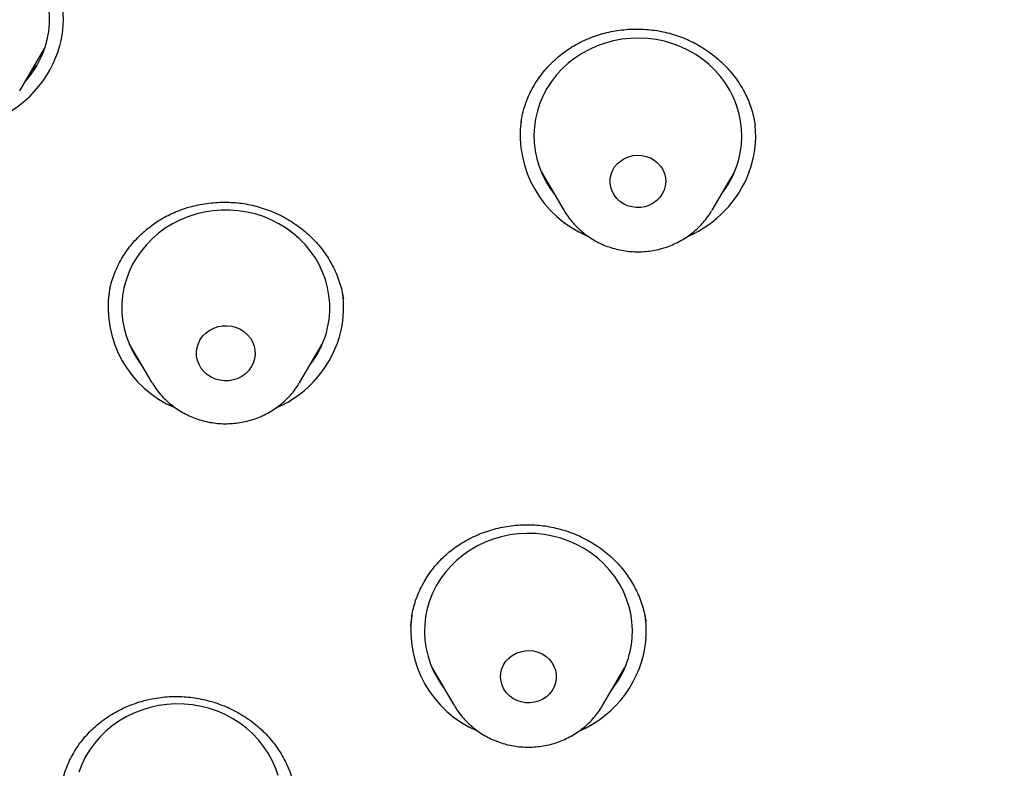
# Model space of a CAD drawing. Header units: millimetres. Extents: x 8 to 789, y 12 to 2370.
# Tile 66 of 85: x 340 to 354, y 2192 to 2203. Entities that reach past the tile are written whole.
import ezdxf

# ---------------------------------------------------------------- set-up
doc = ezdxf.new("R2010")
doc.units = ezdxf.units.MM

msp = doc.modelspace()

# ---------------------------------------------------------------- linework, layer by layer
at = {"color": 7, "linetype": 'Continuous', "lineweight": 30}
for p, q in [((339.798, 2202.132), (340.157, 2202.742)), ((350.408, 2201.633), (350.407, 2201.639)), ((347.324, 2200.957), (347.646, 2200.41)), ((349.786, 2200.41), (350.108, 2200.957)), ((347.415, 2200.802), (347.387, 2200.829)), ((350.034, 2200.814), (350.007, 2200.786)), ((347.65, 2200.404), (347.646, 2200.41)), ((341.379, 2198.479), (341.701, 2197.932)), ((343.841, 2197.932), (344.163, 2198.479)), ((341.472, 2198.321), (341.452, 2198.341)), ((344.084, 2198.33), (344.062, 2198.308)), ((341.705, 2197.925), (341.701, 2197.932)), ((343.841, 2197.932), (343.832, 2197.918)), ((345.452, 2194.538), (345.435, 2194.417)), ((348.832, 2194.479), (348.831, 2194.491)), ((345.745, 2193.816), (346.067, 2193.27)), ((348.206, 2193.27), (348.529, 2193.816)), ((345.835, 2193.663), (345.818, 2193.679)), ((348.447, 2193.666), (348.429, 2193.647))]:
    msp.add_line(p, q, dxfattribs=at)
at = {"color": 7, "linetype": 'Continuous', "lineweight": 30, "flags": 128}
for points in [[(340.163, 2202.761), (340.194, 2202.873), (340.216, 2202.988), (340.226, 2203.104), (340.227, 2203.221), (340.217, 2203.337), (340.198, 2203.452), (340.168, 2203.565), (340.128, 2203.675), (340.079, 2203.782), (340.021, 2203.885), (339.953, 2203.983), (339.878, 2204.075), (339.794, 2204.161)], [(350.129, 2201.01), (350.166, 2201.122), (350.193, 2201.235), (350.209, 2201.351), (350.216, 2201.467), (350.212, 2201.584), (350.198, 2201.699), (350.174, 2201.814), (350.14, 2201.926), (350.096, 2202.035), (350.043, 2202.14), (349.98, 2202.241), (349.909, 2202.336), (349.83, 2202.426), (349.744, 2202.509), (349.65, 2202.585), (349.55, 2202.654), (349.444, 2202.715), (349.333, 2202.767), (349.218, 2202.811), (349.1, 2202.845), (348.979, 2202.87), (348.856, 2202.886), (348.732, 2202.892), (348.608, 2202.888), (348.485, 2202.875), (348.363, 2202.853), (348.244, 2202.82), (348.128, 2202.779), (348.016, 2202.729), (347.909, 2202.671), (347.807, 2202.604), (347.712, 2202.53), (347.623, 2202.448), (347.542, 2202.36), (347.469, 2202.266), (347.404, 2202.167), (347.349, 2202.063), (347.302, 2201.955), (347.266, 2201.843), (347.239, 2201.729), (347.222, 2201.614), (347.216, 2201.498), (347.22, 2201.381), (347.234, 2201.265), (347.258, 2201.151), (347.292, 2201.039), (347.336, 2200.93), (347.389, 2200.825), (347.451, 2200.724), (347.503, 2200.653)], [(349.094, 2200.699), (349.068, 2200.644), (349.032, 2200.593), (348.989, 2200.548), (348.938, 2200.511), (348.881, 2200.482), (348.82, 2200.461), (348.757, 2200.45), (348.692, 2200.449), (348.628, 2200.457), (348.566, 2200.475), (348.508, 2200.502), (348.456, 2200.538), (348.41, 2200.581), (348.372, 2200.63), (348.343, 2200.685), (348.324, 2200.743), (348.315, 2200.803), (348.316, 2200.863), (348.328, 2200.923), (348.349, 2200.98), (348.38, 2201.034), (348.42, 2201.082), (348.468, 2201.123), (348.522, 2201.156), (348.581, 2201.181), (348.643, 2201.197), (348.707, 2201.203), (348.772, 2201.2), (348.835, 2201.186), (348.895, 2201.164), (348.95, 2201.132), (349, 2201.093), (349.042, 2201.047), (349.075, 2200.995), (349.099, 2200.938), (349.114, 2200.879), (349.118, 2200.819), (349.111, 2200.758), (349.094, 2200.699)], [(344.24, 2198.717), (344.26, 2198.832), (344.27, 2198.949), (344.27, 2199.065), (344.259, 2199.181), (344.238, 2199.296), (344.208, 2199.409), (344.167, 2199.519), (344.117, 2199.626), (344.058, 2199.728), (343.99, 2199.825), (343.914, 2199.917), (343.83, 2200.003), (343.738, 2200.081), (343.64, 2200.153), (343.536, 2200.216), (343.427, 2200.272), (343.314, 2200.318), (343.196, 2200.356), (343.076, 2200.384), (342.954, 2200.403), (342.83, 2200.413), (342.706, 2200.412), (342.583, 2200.403), (342.46, 2200.383), (342.34, 2200.354), (342.223, 2200.316), (342.11, 2200.269), (342.001, 2200.214), (341.897, 2200.15), (341.799, 2200.078), (341.708, 2199.999), (341.625, 2199.913), (341.549, 2199.821), (341.481, 2199.724), (341.422, 2199.621), (341.373, 2199.514), (341.333, 2199.404), (341.302, 2199.291), (341.282, 2199.176), (341.272, 2199.06), (341.272, 2198.943), (341.283, 2198.827), (341.303, 2198.712), (341.334, 2198.6), (341.375, 2198.489), (341.425, 2198.383), (341.484, 2198.281), (341.552, 2198.183), (341.558, 2198.174)], [(343.186, 2198.267), (343.167, 2198.207), (343.139, 2198.15), (343.101, 2198.098), (343.056, 2198.053), (343.003, 2198.015), (342.945, 2197.985), (342.882, 2197.963), (342.817, 2197.952), (342.751, 2197.95), (342.685, 2197.958), (342.621, 2197.975), (342.561, 2198.002), (342.506, 2198.037), (342.457, 2198.08), (342.417, 2198.129), (342.385, 2198.184), (342.362, 2198.243), (342.35, 2198.304), (342.348, 2198.367), (342.356, 2198.429), (342.375, 2198.489), (342.403, 2198.545), (342.44, 2198.597), (342.486, 2198.642), (342.539, 2198.681), (342.597, 2198.711), (342.659, 2198.732), (342.725, 2198.743), (342.791, 2198.745), (342.857, 2198.737), (342.921, 2198.72), (342.981, 2198.693), (343.036, 2198.658), (343.085, 2198.615), (343.125, 2198.566), (343.157, 2198.511), (343.18, 2198.452), (343.192, 2198.391), (343.194, 2198.329), (343.186, 2198.267)], [(348.633, 2194.245), (348.637, 2194.362), (348.63, 2194.478), (348.613, 2194.594), (348.585, 2194.707), (348.548, 2194.818), (348.502, 2194.926), (348.445, 2195.03), (348.381, 2195.129), (348.307, 2195.223), (348.226, 2195.311), (348.137, 2195.392), (348.041, 2195.466), (347.939, 2195.533), (347.832, 2195.591), (347.719, 2195.64), (347.603, 2195.681), (347.484, 2195.713), (347.362, 2195.735), (347.239, 2195.748), (347.115, 2195.751), (346.991, 2195.745), (346.869, 2195.728), (346.748, 2195.703), (346.629, 2195.668), (346.514, 2195.624), (346.404, 2195.571), (346.298, 2195.51), (346.198, 2195.441), (346.105, 2195.365), (346.019, 2195.281), (345.94, 2195.191), (345.869, 2195.095), (345.807, 2194.995), (345.754, 2194.889), (345.711, 2194.78), (345.677, 2194.668), (345.654, 2194.554), (345.64, 2194.438), (345.637, 2194.321), (345.644, 2194.205), (345.661, 2194.09), (345.688, 2193.976), (345.725, 2193.865), (345.772, 2193.757), (345.828, 2193.653), (345.893, 2193.554), (345.924, 2193.512)], [(347.538, 2193.659), (347.528, 2193.599), (347.508, 2193.541), (347.479, 2193.487), (347.441, 2193.438), (347.395, 2193.395), (347.342, 2193.36), (347.284, 2193.333), (347.222, 2193.316), (347.158, 2193.308), (347.093, 2193.31), (347.03, 2193.321), (346.969, 2193.342), (346.912, 2193.372), (346.862, 2193.409), (346.818, 2193.454), (346.783, 2193.505), (346.757, 2193.561), (346.741, 2193.62), (346.735, 2193.68), (346.739, 2193.741), (346.754, 2193.8), (346.779, 2193.856), (346.812, 2193.908), (346.855, 2193.954), (346.904, 2193.993), (346.96, 2194.024), (347.02, 2194.046), (347.083, 2194.059), (347.148, 2194.062), (347.212, 2194.056), (347.275, 2194.04), (347.333, 2194.014), (347.387, 2193.98), (347.434, 2193.939), (347.474, 2193.891), (347.504, 2193.837), (347.526, 2193.78), (347.537, 2193.72), (347.538, 2193.659)], [(343.524, 2192.26), (343.486, 2192.371), (343.439, 2192.478), (343.382, 2192.582), (343.316, 2192.681), (343.241, 2192.774), (343.159, 2192.861), (343.069, 2192.941), (342.973, 2193.015), (342.871, 2193.08), (342.763, 2193.138), (342.65, 2193.186), (342.534, 2193.226), (342.414, 2193.257), (342.292, 2193.278), (342.169, 2193.29), (342.045, 2193.292), (341.921, 2193.285), (341.798, 2193.268), (341.678, 2193.241), (341.56, 2193.205), (341.445, 2193.161), (341.335, 2193.107), (341.23, 2193.045), (341.131, 2192.975), (341.038, 2192.898), (340.952, 2192.814), (340.875, 2192.723), (340.805, 2192.627), (340.744, 2192.525), (340.692, 2192.42), (340.649, 2192.31)]]:
    msp.add_lwpolyline(points, dxfattribs=at)
at = {"color": 7, "linetype": 'Continuous', "lineweight": 30}
for centre, radius, start, end in [((338.921, 2203.17), 1.507, 342.0709, 5.577), ((338.792, 2203.236), 1.651, 287.4774, 341.2888), ((338.846, 2203.189), 1.386, 317.8114, 341.9904), ((348.599, 2201.497), 1.581, 172.6131, 246.9772), ((348.907, 2201.483), 1.508, 339.2211, 5.8342), ((348.835, 2201.502), 1.384, 322.1684, 339.2105), ((348.786, 2201.546), 1.645, 293.4733, 338.6557), ((342.652, 2199.017), 1.579, 172.1011, 246.946), ((342.968, 2199.004), 1.503, 347.5153, 8.442), ((342.901, 2199.017), 1.372, 322.1143, 347.388), ((342.858, 2199.048), 1.619, 293.1668, 346.8365), ((347.017, 2194.354), 1.577, 172.0655, 246.8014), ((347.334, 2194.342), 1.502, 355.8382, 8.464), ((347.236, 2194.373), 1.603, 293.2121, 354.9904), ((347.28, 2194.347), 1.357, 321.9893, 355.6898)]:
    msp.add_arc(centre, radius, start, end, dxfattribs=at)
for points, knots in [([(372.391, 2150.436), (371.188, 2150.543), (368.783, 2150.756), (365.225, 2151.419), (361.733, 2152.33), (358.358, 2153.498), (355.12, 2154.901), (352.034, 2156.525), (349.093, 2158.371), (346.315, 2160.429), (343.718, 2162.685), (341.317, 2165.126), (339.127, 2167.736), (337.162, 2170.499), (335.434, 2173.399), (333.953, 2176.418), (332.729, 2179.536), (331.769, 2182.735), (331.079, 2185.995), (330.663, 2189.295), (330.524, 2192.617), (330.663, 2195.938), (331.079, 2199.238), (331.769, 2202.498), (332.729, 2205.697), (333.953, 2208.815), (335.434, 2211.834), (337.162, 2214.734), (339.127, 2217.497), (341.317, 2220.108), (343.718, 2222.548), (346.315, 2224.804), (349.093, 2226.862), (352.034, 2228.709), (355.12, 2230.333), (358.332, 2231.724), (361.65, 2232.874), (365.054, 2233.777), (368.523, 2234.425), (372.036, 2234.816), (375.57, 2234.946), (379.105, 2234.816), (382.617, 2234.425), (386.086, 2233.777), (389.49, 2232.874), (392.809, 2231.724), (396.021, 2230.333), (399.107, 2228.709), (402.048, 2226.862), (404.825, 2224.804), (407.423, 2222.548), (409.824, 2220.108), (412.013, 2217.497), (413.979, 2214.734), (415.707, 2211.834), (417.188, 2208.815), (418.412, 2205.697), (419.372, 2202.498), (420.062, 2199.238), (420.478, 2195.938), (420.617, 2192.617), (420.478, 2189.295), (420.062, 2185.995), (419.372, 2182.735), (418.412, 2179.536), (417.188, 2176.418), (415.707, 2173.399), (413.979, 2170.499), (412.013, 2167.736), (409.824, 2165.126), (407.423, 2162.685), (404.825, 2160.429), (402.048, 2158.371), (399.107, 2156.525), (396.021, 2154.901), (392.782, 2153.498), (389.407, 2152.33), (385.915, 2151.419), (382.357, 2150.756), (379.952, 2150.543), (378.75, 2150.436)], [0, 0, 0, 0, 0.013106, 0.026212, 0.039318, 0.052424, 0.065212, 0.078, 0.090788, 0.103576, 0.116364, 0.129151, 0.141939, 0.154727, 0.167515, 0.180303, 0.193091, 0.205879, 0.218667, 0.231454, 0.244242, 0.25703, 0.269818, 0.282606, 0.295394, 0.308182, 0.32097, 0.333758, 0.346545, 0.359333, 0.372121, 0.384909, 0.397697, 0.410485, 0.423273, 0.436061, 0.448848, 0.461636, 0.474424, 0.487212, 0.5, 0.512788, 0.525576, 0.538364, 0.551152, 0.563939, 0.576727, 0.589515, 0.602303, 0.615091, 0.627879, 0.640667, 0.653455, 0.666242, 0.67903, 0.691818, 0.704606, 0.717394, 0.730182, 0.74297, 0.755758, 0.768546, 0.781333, 0.794121, 0.806909, 0.819697, 0.832485, 0.845273, 0.858061, 0.870849, 0.883636, 0.896424, 0.909212, 0.922, 0.934788, 0.947576, 0.960682, 0.973788, 0.986894, 1, 1, 1, 1]), ([(347.107, 2201.978), (347.114, 2201.995), (347.134, 2202.048), (347.175, 2202.134), (347.233, 2202.236), (347.299, 2202.334), (347.373, 2202.428), (347.454, 2202.517), (347.543, 2202.601), (347.637, 2202.678), (347.738, 2202.748), (347.842, 2202.81), (347.951, 2202.865), (348.063, 2202.911), (348.179, 2202.95), (348.298, 2202.98), (348.42, 2203.002), (348.545, 2203.017), (348.671, 2203.023), (348.798, 2203.02), (348.925, 2203.009), (349.049, 2202.99), (349.17, 2202.962), (349.288, 2202.927), (349.402, 2202.883), (349.512, 2202.832), (349.62, 2202.772), (349.724, 2202.705), (349.823, 2202.631), (349.916, 2202.55), (350.003, 2202.464), (350.083, 2202.372), (350.155, 2202.275), (350.219, 2202.174), (350.275, 2202.07), (350.322, 2201.963), (350.36, 2201.853), (350.39, 2201.744), (350.402, 2201.672), (350.408, 2201.639)], [0, 0, 0, 0, 0.01307, 0.040357, 0.067797, 0.09544, 0.123246, 0.151159, 0.179115, 0.207019, 0.234796, 0.262378, 0.289711, 0.316749, 0.343625, 0.370738, 0.398183, 0.425882, 0.453738, 0.481642, 0.509448, 0.537045, 0.564341, 0.591268, 0.617956, 0.644952, 0.672235, 0.69977, 0.727491, 0.755324, 0.783194, 0.811002, 0.838688, 0.866207, 0.893545, 0.920759, 0.948149, 0.975769, 1, 1, 1, 1]), ([(340.044, 2202.499), (340.026, 2202.48), (340.003, 2202.456), (339.978, 2202.434), (339.973, 2202.429)], [0, 0, 0, 0, 0.792197, 1, 1, 1, 1]), ([(347.03, 2201.679), (347.032, 2201.69), (347.038, 2201.74), (347.058, 2201.828), (347.084, 2201.916), (347.102, 2201.965), (347.107, 2201.978)], [0, 0, 0, 0, 0.111254, 0.491498, 0.869091, 1, 1, 1, 1]), ([(341.099, 2199.279), (341.103, 2199.296), (341.115, 2199.351), (341.143, 2199.442), (341.186, 2199.551), (341.237, 2199.656), (341.296, 2199.759), (341.364, 2199.857), (341.44, 2199.951), (341.522, 2200.039), (341.611, 2200.121), (341.706, 2200.196), (341.806, 2200.264), (341.91, 2200.323), (342.019, 2200.376), (342.132, 2200.42), (342.25, 2200.458), (342.372, 2200.488), (342.496, 2200.509), (342.622, 2200.522), (342.749, 2200.527), (342.875, 2200.523), (342.999, 2200.511), (343.12, 2200.49), (343.239, 2200.461), (343.356, 2200.423), (343.472, 2200.378), (343.584, 2200.324), (343.693, 2200.263), (343.797, 2200.194), (343.896, 2200.119), (343.988, 2200.038), (344.074, 2199.951), (344.152, 2199.859), (344.222, 2199.762), (344.284, 2199.662), (344.338, 2199.558), (344.385, 2199.449), (344.423, 2199.337), (344.451, 2199.231), (344.462, 2199.162), (344.467, 2199.131)], [0, 0, 0, 0, 0.012397, 0.038345, 0.064446, 0.090748, 0.11721, 0.143777, 0.170384, 0.196941, 0.223374, 0.249618, 0.275622, 0.301344, 0.326907, 0.352689, 0.378779, 0.405102, 0.431568, 0.458075, 0.484483, 0.510688, 0.536605, 0.562167, 0.587504, 0.613112, 0.638988, 0.665095, 0.691373, 0.717751, 0.744155, 0.770493, 0.796708, 0.822758, 0.84863, 0.874379, 0.900294, 0.926429, 0.952755, 0.97923, 1, 1, 1, 1]), ([(347.651, 2200.404), (347.662, 2200.386), (347.69, 2200.338), (347.745, 2200.266), (347.814, 2200.188), (347.89, 2200.115), (347.972, 2200.05), (348.059, 2199.991), (348.152, 2199.94), (348.249, 2199.897), (348.35, 2199.862), (348.454, 2199.836), (348.559, 2199.819), (348.666, 2199.81), (348.773, 2199.81), (348.88, 2199.82), (348.986, 2199.838), (349.09, 2199.865), (349.191, 2199.901), (349.288, 2199.945), (349.381, 2199.997), (349.469, 2200.057), (349.552, 2200.124), (349.627, 2200.197), (349.696, 2200.277), (349.748, 2200.348), (349.774, 2200.393), (349.783, 2200.408)], [0, 0, 0, 0, 0.0248681, 0.0658305, 0.1068645, 0.1479766, 0.1891705, 0.2304472, 0.2718051, 0.3132406, 0.3547482, 0.3963209, 0.4379505, 0.4796281, 0.5213439, 0.5630876, 0.6048446, 0.6466035, 0.6883523, 0.7300786, 0.77177, 0.8134141, 0.8549992, 0.896515, 0.9379526, 0.9793055, 1, 1, 1, 1]), ([(341.099, 2199.282), (341.099, 2199.281), (341.092, 2199.249), (341.088, 2199.216), (341.084, 2199.184)], [0, 0, 0, 0, 0.008193, 1, 1, 1, 1]), ([(341.706, 2197.925), (341.71, 2197.919), (341.73, 2197.882), (341.775, 2197.82), (341.841, 2197.739), (341.914, 2197.665), (341.994, 2197.596), (342.08, 2197.535), (342.171, 2197.481), (342.266, 2197.435), (342.365, 2197.397), (342.468, 2197.367), (342.573, 2197.346), (342.679, 2197.334), (342.787, 2197.331), (342.894, 2197.337), (343, 2197.351), (343.105, 2197.375), (343.207, 2197.408), (343.306, 2197.448), (343.401, 2197.497), (343.491, 2197.554), (343.575, 2197.619), (343.654, 2197.69), (343.725, 2197.767), (343.785, 2197.843), (343.817, 2197.896), (343.831, 2197.918)], [0, 0, 0, 0, 0.00895, 0.05011, 0.091338, 0.132642, 0.174027, 0.215496, 0.257047, 0.298678, 0.340384, 0.382158, 0.423992, 0.465879, 0.507807, 0.549768, 0.591748, 0.633735, 0.675716, 0.71768, 0.759613, 0.801503, 0.843339, 0.885108, 0.926803, 0.968414, 1, 1, 1, 1]), ([(345.451, 2194.538), (345.453, 2194.554), (345.46, 2194.608), (345.483, 2194.699), (345.518, 2194.81), (345.562, 2194.919), (345.615, 2195.025), (345.676, 2195.128), (345.745, 2195.225), (345.821, 2195.318), (345.904, 2195.404), (345.993, 2195.484), (346.088, 2195.556), (346.188, 2195.621), (346.293, 2195.68), (346.404, 2195.732), (346.52, 2195.777), (346.64, 2195.814), (346.763, 2195.843), (346.887, 2195.863), (347.012, 2195.875), (347.137, 2195.878), (347.26, 2195.873), (347.381, 2195.859), (347.502, 2195.837), (347.623, 2195.806), (347.741, 2195.767), (347.858, 2195.72), (347.97, 2195.665), (348.078, 2195.603), (348.181, 2195.534), (348.278, 2195.458), (348.368, 2195.377), (348.451, 2195.291), (348.526, 2195.199), (348.595, 2195.103), (348.656, 2195.001), (348.71, 2194.895), (348.755, 2194.785), (348.792, 2194.673), (348.818, 2194.57), (348.828, 2194.505), (348.832, 2194.479)], [0, 0, 0, 0, 0.010744, 0.036294, 0.062052, 0.087972, 0.113999, 0.140067, 0.166085, 0.191979, 0.217686, 0.243155, 0.268346, 0.293385, 0.318637, 0.34418, 0.369943, 0.395836, 0.421761, 0.447579, 0.473191, 0.498513, 0.523488, 0.548265, 0.573281, 0.598564, 0.624068, 0.649732, 0.675488, 0.70126, 0.72696, 0.752533, 0.777938, 0.803164, 0.828267, 0.85355, 0.879047, 0.90473, 0.930558, 0.956482, 0.982449, 1, 1, 1, 1]), ([(328.072, 2193.406), (328.072, 2193.336), (328.071, 2193.189), (328.072, 2192.966), (328.074, 2192.733), (328.078, 2192.489), (328.083, 2192.231), (328.09, 2191.959), (328.099, 2191.675), (328.11, 2191.409), (328.121, 2191.165), (328.132, 2190.955), (328.143, 2190.759), (328.153, 2190.585), (328.163, 2190.436), (328.172, 2190.311), (328.179, 2190.209), (328.185, 2190.123), (328.193, 2190.007), (328.206, 2189.842), (328.225, 2189.62), (328.246, 2189.376), (328.27, 2189.119), (328.297, 2188.851), (328.327, 2188.572), (328.36, 2188.282), (328.396, 2187.981), (328.436, 2187.669), (328.481, 2187.343), (328.53, 2186.998), (328.587, 2186.628), (328.651, 2186.232), (328.723, 2185.81), (328.806, 2185.36), (328.884, 2184.956), (328.955, 2184.604), (329.017, 2184.31), (329.083, 2184.007), (329.154, 2183.696), (329.229, 2183.375), (329.307, 2183.05), (329.384, 2182.744), (329.454, 2182.471), (329.515, 2182.241), (329.568, 2182.044), (329.613, 2181.88), (329.649, 2181.75), (329.681, 2181.638), (329.708, 2181.543), (329.732, 2181.458), (329.754, 2181.38), (329.779, 2181.294), (329.81, 2181.19), (329.846, 2181.068), (329.894, 2180.909), (329.954, 2180.71), (330.03, 2180.465), (330.117, 2180.191), (330.217, 2179.883), (330.33, 2179.543), (330.459, 2179.169), (330.602, 2178.765), (330.761, 2178.331), (330.936, 2177.866), (331.13, 2177.373), (331.356, 2176.818), (331.612, 2176.214), (331.896, 2175.576), (332.186, 2174.95), (332.48, 2174.341), (332.776, 2173.75), (333.092, 2173.144), (333.428, 2172.524), (333.782, 2171.894), (334.137, 2171.287), (334.524, 2170.649), (334.943, 2169.984), (335.393, 2169.298), (335.836, 2168.649), (336.27, 2168.035), (336.666, 2167.495), (337.022, 2167.023), (337.341, 2166.61), (337.661, 2166.205), (337.993, 2165.795), (338.376, 2165.334), (338.815, 2164.819), (339.317, 2164.25), (339.85, 2163.665), (340.417, 2163.066), (341.018, 2162.454), (341.654, 2161.83), (342.222, 2161.294), (342.713, 2160.846), (343.115, 2160.487), (343.527, 2160.128), (343.938, 2159.778), (344.337, 2159.447), (344.714, 2159.141), (345.069, 2158.858), (345.405, 2158.596), (345.721, 2158.353), (346.016, 2158.131), (346.283, 2157.933), (346.522, 2157.758), (346.733, 2157.605), (346.887, 2157.495), (346.992, 2157.42), (347.055, 2157.375), (347.112, 2157.335), (347.163, 2157.3), (347.206, 2157.269), (347.244, 2157.243), (347.285, 2157.214), (347.339, 2157.176), (347.414, 2157.124), (347.511, 2157.057), (347.629, 2156.976), (347.77, 2156.88), (347.933, 2156.77), (348.118, 2156.645), (348.326, 2156.507), (348.568, 2156.349), (348.846, 2156.169), (349.161, 2155.968), (349.507, 2155.752), (349.884, 2155.521), (350.291, 2155.277), (350.729, 2155.02), (351.2, 2154.752), (351.711, 2154.467), (352.266, 2154.168), (352.865, 2153.855), (353.445, 2153.561), (353.828, 2153.376), (353.997, 2153.295)], [0, 0, 0, 0, 0.004061, 0.008391, 0.013035, 0.017979, 0.023185, 0.028653, 0.034382, 0.040373, 0.044747, 0.04914, 0.05311, 0.056608, 0.059635, 0.06215, 0.064211, 0.06582, 0.06731, 0.071248, 0.07585, 0.080826, 0.086032, 0.091467, 0.097133, 0.103028, 0.10914, 0.11548, 0.122049, 0.129033, 0.136623, 0.144667, 0.153296, 0.16251, 0.172309, 0.178171, 0.184223, 0.190467, 0.196901, 0.203526, 0.210342, 0.217077, 0.222562, 0.227357, 0.231462, 0.234877, 0.237601, 0.239635, 0.2419, 0.243551, 0.244989, 0.246757, 0.248965, 0.251536, 0.254471, 0.258972, 0.264126, 0.269932, 0.276391, 0.283655, 0.291597, 0.30022, 0.309521, 0.319501, 0.330161, 0.3415, 0.355557, 0.369687, 0.383517, 0.397048, 0.410279, 0.423212, 0.438069, 0.452511, 0.466538, 0.480148, 0.497168, 0.513489, 0.529112, 0.544037, 0.558264, 0.568952, 0.57921, 0.589262, 0.599677, 0.610483, 0.624832, 0.639816, 0.655435, 0.671688, 0.688575, 0.706097, 0.724254, 0.734639, 0.745221, 0.756, 0.76677, 0.77693, 0.786443, 0.79531, 0.803529, 0.811445, 0.818652, 0.825148, 0.830934, 0.83601, 0.840376, 0.842021, 0.843536, 0.844901, 0.846102, 0.847138, 0.84801, 0.848821, 0.850079, 0.851853, 0.854142, 0.856945, 0.860264, 0.864098, 0.868448, 0.873312, 0.878691, 0.885328, 0.89261, 0.900539, 0.909113, 0.918334, 0.9282, 0.938713, 0.94987, 0.962252, 0.975342, 0.989141, 1, 1, 1, 1]), ([(340.389, 2192.053), (340.39, 2192.064), (340.396, 2192.113), (340.417, 2192.199), (340.449, 2192.312), (340.492, 2192.422), (340.543, 2192.529), (340.602, 2192.632), (340.669, 2192.73), (340.743, 2192.823), (340.824, 2192.91), (340.911, 2192.989), (341.004, 2193.063), (341.103, 2193.13), (341.209, 2193.191), (341.32, 2193.245), (341.436, 2193.292), (341.555, 2193.331), (341.677, 2193.361), (341.8, 2193.383), (341.924, 2193.397), (342.047, 2193.402), (342.169, 2193.398), (342.292, 2193.385), (342.415, 2193.365), (342.537, 2193.336), (342.657, 2193.298), (342.775, 2193.253), (342.888, 2193.2), (342.998, 2193.139), (343.101, 2193.072), (343.199, 2192.999), (343.29, 2192.919), (343.374, 2192.834), (343.452, 2192.744), (343.522, 2192.648), (343.586, 2192.546), (343.642, 2192.441), (343.69, 2192.332), (343.729, 2192.22), (343.759, 2192.11), (343.772, 2192.037), (343.777, 2192.003)], [0, 0, 0, 0, 0.007183, 0.032893, 0.058776, 0.084773, 0.110818, 0.13682, 0.162701, 0.188397, 0.213856, 0.239039, 0.264072, 0.289312, 0.314839, 0.340579, 0.366445, 0.392338, 0.41812, 0.443694, 0.468977, 0.493913, 0.518642, 0.543602, 0.568825, 0.594264, 0.619858, 0.645539, 0.671233, 0.69685, 0.722336, 0.74765, 0.772778, 0.797779, 0.822948, 0.848328, 0.873889, 0.899595, 0.925396, 0.951242, 0.977069, 1, 1, 1, 1]), ([(346.068, 2193.268), (346.084, 2193.242), (346.119, 2193.186), (346.181, 2193.107), (346.251, 2193.03), (346.329, 2192.959), (346.412, 2192.895), (346.501, 2192.838), (346.595, 2192.789), (346.693, 2192.748), (346.794, 2192.715), (346.898, 2192.691), (347.004, 2192.675), (347.111, 2192.668), (347.218, 2192.671), (347.325, 2192.682), (347.431, 2192.702), (347.534, 2192.731), (347.634, 2192.769), (347.731, 2192.815), (347.823, 2192.869), (347.909, 2192.93), (347.99, 2192.999), (348.064, 2193.074), (348.131, 2193.155), (348.179, 2193.222), (348.201, 2193.262), (348.207, 2193.273)], [0, 0, 0, 0, 0.036623, 0.07739, 0.11823, 0.159149, 0.20015, 0.241233, 0.282397, 0.323636, 0.364946, 0.406318, 0.447746, 0.489219, 0.530727, 0.572261, 0.613805, 0.655348, 0.696878, 0.738383, 0.779851, 0.821269, 0.862626, 0.903911, 0.945117, 0.986238, 1, 1, 1, 1])]:
    msp.add_open_spline(points, degree=3, knots=knots, dxfattribs=at)

doc.saveas('drawing.dxf')
